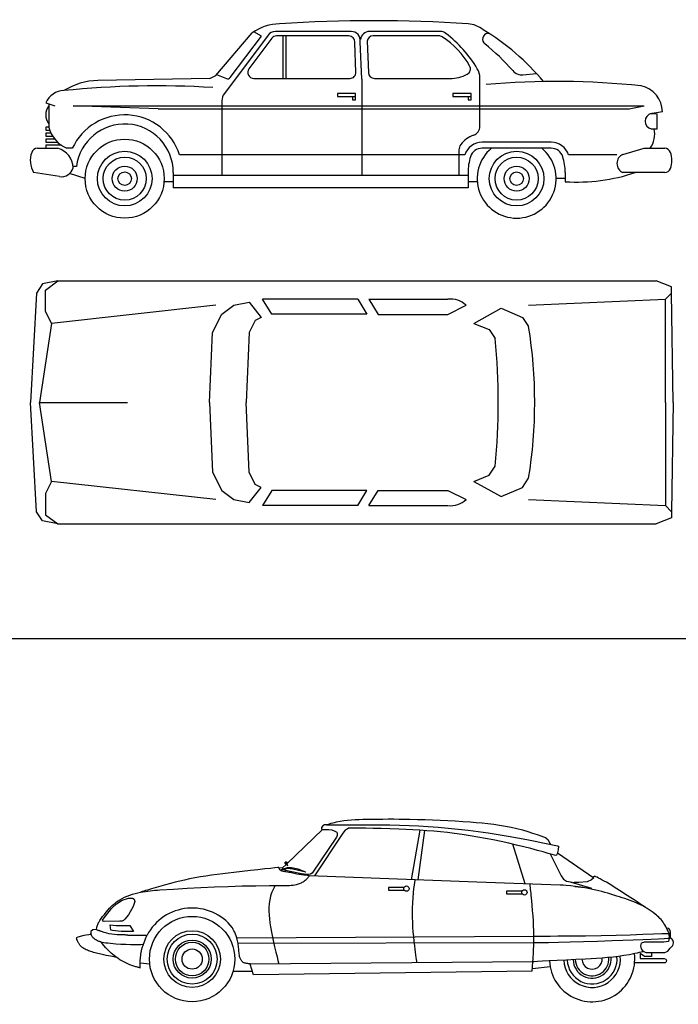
# Model space of a CAD drawing. Header units: millimetres. Extents: x 1343 to 64046, y 44602 to 77982.
# Tile 50 of 68: x 42150 to 47656, y 61485 to 69719. Entities that reach past the tile are written whole.
import ezdxf

# ---------------------------------------------------------------- set-up
doc = ezdxf.new("R2010")
doc.units = ezdxf.units.MM
doc.layers.add('L1', color=7, linetype='Continuous')

# ---------------------------------------------------------------- blocks, each defined once
blk = doc.blocks.new('A$C66155B21')
for p, q in [((1550.7, 1193.8), (1855.5, 1549.4)), ((1987.3, 1530.4), (1621.8, 1043.1)), ((1670.6, 1175.5), (1932.6, 1522.5)), ((2018.1, 1503.7), (1827.6, 1249.7)), ((1932.6, 1522.5), (1869.7, 1558.9)), ((2682.5, 1560.9), (2048.3, 1560.9)), ((2661.6, 1524), (2058.7, 1524)), ((2109.5, 1524), (2109.5, 1168.4)), ((2134.9, 1524), (2134.9, 1168.4)), ((3427.1, 1560.9), (2836.1, 1560.9)), ((3415.8, 1524), (2865.6, 1524)), ((3821.3, 1546.3), (3829.2, 1547.9)), ((2722.2, 1221.3), (2712, 1466.9)), ((2769.9, 1163), (2758.1, 1475.3)), ((2815.2, 1479.5), (2826.1, 1217.1)), ((1499.9, 1168.4), (564.5, 1151.2)), ((1499.9, 1168.4), (1550.7, 1193.8)), ((1556.8, 1200.9), (1640.9, 1167.2)), ((1868.2, 1168.4), (2671.5, 1168.4)), ((2769.9, 1163), (2769.9, 355.6)), ((2876.8, 1168.4), (3506.5, 1168.4)), ((3758.4, 766.7), (3758.4, 1171.2)), ((4118.2, 1198.6), (4232.4, 1209)), ((2566.7, 1041.4), (2566.7, 1016)), ((2719.1, 1041.4), (2566.7, 1041.4)), ((2566.7, 1016), (2719.1, 1016)), ((2693.7, 1016), (2693.7, 990.6)), ((2693.7, 990.6), (2719.1, 990.6)), ((2719.1, 990.6), (2719.1, 1041.4)), ((3684.3, 1041.4), (3531.9, 1041.4)), ((3531.9, 1041.4), (3531.9, 1016)), ((3531.9, 1016), (3684.3, 1016)), ((3658.9, 1016), (3658.9, 990.6)), ((3658.9, 990.6), (3684.3, 990.6)), ((3684.3, 990.6), (3684.3, 1041.4)), ((128.3, 965.2), (204.5, 939.8)), ((153.7, 952.7), (153.7, 762)), ((356.9, 939.8), (5132.1, 939.8)), ((1068.1, 914.4), (356.9, 939.8)), ((1068.1, 914.4), (5005.1, 914.4)), ((1601.5, 982.1), (1601.5, 355.6)), ((5005.1, 914.4), (5132.1, 939.8)), ((5284.5, 889), (5180.4, 873.4)), ((5190, 873.8), (5240.2, 871)), ((5240.8, 746.8), (5240.2, 871)), ((153.7, 762), (128.3, 762)), ((128.3, 762), (128.3, 736.6)), ((5190, 746.8), (5240.8, 746.8)), ((128.3, 736.6), (161.5, 736.6)), ((128.3, 711.2), (128.3, 685.8)), ((172.2, 711.2), (128.3, 711.2)), ((128.3, 685.8), (186.3, 685.8)), ((204.5, 660.4), (128.3, 660.4)), ((128.3, 660.4), (128.3, 635)), ((59.2, 584.2), (229.9, 584.2)), ((128.3, 635), (228.1, 635)), ((128.3, 609.6), (128.3, 584.2)), ((259.6, 609.6), (128.3, 609.6)), ((351, 584.2), (306.1, 584.2)), ((4354.1, 635), (3776.5, 635)), ((4354.1, 584.2), (3776.5, 584.2)), ((4954.3, 533.4), (5132.1, 584.2)), ((5132.1, 584.2), (5302.9, 584.2)), ((3631.5, 529.5), (1247.9, 529.5)), ((3582.7, 570.7), (3582.7, 355.6)), ((4903.5, 529.5), (4499.1, 529.5)), ((385.5, 432), (356.6, 432)), ((244.1, 347.6), (26.7, 381)), ((458.5, 330.2), (328.6, 373.5)), ((1195.1, 381), (1195.1, 254)), ((3658.9, 355.6), (1195.1, 355.6)), ((3658.9, 381), (3658.9, 254)), ((4471.7, 330.2), (4395.5, 330.2)), ((4471.7, 381), (4471.7, 304.8)), ((5302.9, 381), (4954.3, 381)), ((1195.1, 304.8), (1118.9, 304.8)), ((3658.9, 254), (1195.1, 254)), ((3736.1, 304.8), (3658.9, 304.8))]:
    blk.add_line(p, q)
for centre, radius in [((788.7, 330.2), 330.2), ((788.7, 330.2), 228.6), ((788.7, 330.2), 179.6), ((4065.3, 330.2), 228.6), ((4065.3, 330.2), 179.6), ((788.7, 330.2), 104.7), ((4065.3, 330.2), 104.7), ((788.7, 330.2), 56.8), ((4065.3, 330.2), 56.8)]:
    blk.add_circle(centre, radius)
for centre, radius, start, end in [((2871.5, -10515.6), 12166.7, 86.28936, 93.71064), ((2098.9, 1200.2), 425.7, 91.99249, 124.87741), ((3636, 1384.3), 242.4, 51.81172, 84.58546), ((2740.3, -156.6), 2022.7, 39.95053, 58.87172), ((2048.3, 1484.7), 76.2, 90, 143.1301), ((2058.7, 1473.2), 50.8, 90, 143.1301), ((2661.6, 1473.2), 50.8, 352.87498, 90), ((2682.5, 1484.7), 76.2, 352.87498, 90), ((2836.1, 1484.7), 76.2, 90, 172.87498), ((2865.6, 1473.2), 50.8, 90, 172.87498), ((3415.8, 1473.2), 50.8, 57.40503, 90), ((3427.1, 1484.7), 76.2, 52.28404, 90), ((3074.7, 939.8), 683.9, 29.10366, 57.40503), ((2817, 695.8), 1073.5, 31.06934, 52.28404), ((3831.3, 1496.5), 50.8, 101.30993, 231.39268), ((2701.7, 81.9), 1759.5, 40.87468, 51.39268), ((1868.2, 1219.2), 50.8, 143.1301, 270), ((3627.9, 1247.7), 50.8, 298.65699, 29.10366), ((3606, 1171.2), 152.4, 0, 31.06934), ((1650.4, 1190.8), 25.4, 248.19859, 322.94846), ((2671.5, 1219.2), 50.8, 270, 2.38594), ((2876.8, 1219.2), 50.8, 182.38594, 270), ((3515.6, 1453.2), 285, 268.17591, 298.65699), ((4109, 1299.8), 101.6, 220.87468, 275.19443), ((578.5, 585.2), 566.2, 91.41545, 121.72752), ((1058.3, -6529.4), 7635.9, 86.49356, 95.84472), ((4398.8, -5655.1), 6798.1, 84.02307, 94.95794), ((5057.4, 884.3), 227.2, 1.18038, 77.45806), ((285.5, 894.5), 172.4, 91.59649, 155.78364), ((1703.1, 982.1), 101.6, 143.1301, 180), ((255.3, 863.6), 127, 143.1301, 216.8699), ((788.7, 381), 482.6, 17.92021, 155.09894), ((5204.3, 810.3), 65.1, 102.74311, 257.25689), ((407.7, 825.5), 261.8, 194.03624, 247.16635), ((788.7, 381), 406.4, 0, 172.78659), ((3682.2, 766.7), 76.2, 288.37698, 0), ((5006.3, 704), 213.4, 325.85657, 11.56792), ((3776.5, 482.6), 223.1, 108.37698, 143.17017), ((59.2, 533.4), 50.8, 90, 160.73668), ((184, 417.1), 173.2, 0.9615, 74.63154), ((3658.9, 570.7), 76.2, 143.17017, 180), ((3776.5, 482.6), 152.4, 90, 162.07979), ((3776.5, 482.6), 101.6, 90, 162.07979), ((4065.3, 330.2), 330.2, 129.71514, 50.28486), ((4354.1, 482.6), 152.4, 17.92021, 90), ((4354.1, 482.6), 101.6, 17.92021, 90), ((5302.9, 533.4), 50.8, 19.26332, 90), ((204.5, 482.6), 204.8, 160.73668, 209.74488), ((4090.7, 381), 431.8, 162.07979, 180), ((4039.9, 381), 431.8, 0, 17.92021), ((4986.1, 457.2), 82.6, 112.61986, 247.38014), ((5157.5, 482.6), 204.8, 340.73668, 19.26332), ((259.5, 448), 101.6, 261.25384, 344.04781), ((5302.9, 431.8), 50.8, 270, 340.73668), ((4568.8, 1837.8), 1536.1, 266.37527, 288.48754)]:
    blk.add_arc(centre, radius, start, end)
blk = doc.blocks.new('A$C185203B4')
for p, q in [((101.6, 2006.6), (50.8, 1930.4)), ((228.6, 2032), (101.6, 2006.6)), ((127, 1955.8), (228.6, 2032)), ((228.6, 2032), (5232.4, 2032)), ((5359.4, 1981.2), (5232.4, 2032)), ((5359.4, 1930.4), (5359.4, 1981.2)), ((50.8, 1930.4), (0, 1016)), ((127, 1778), (127, 1955.8)), ((5308.6, 1879.6), (5359.4, 1930.4)), ((5372.5, 1016), (5359.4, 1930.4)), ((1549.4, 1828.8), (177.8, 1676.4)), ((1600.2, 1752.6), (1701.8, 1828.8)), ((1701.8, 1828.8), (1828.8, 1854.2)), ((1828.8, 1854.2), (1930.4, 1727.2)), ((2018, 1752.6), (1941.8, 1879.6)), ((2737.2, 1879.6), (1941.8, 1879.6)), ((2737.2, 1879.6), (2813.4, 1752.6)), ((2831, 1879.4), (2907.2, 1752.4)), ((2831, 1879.4), (3491.4, 1879.4)), ((3491.4, 1752.4), (3643.8, 1828.6)), ((4165.6, 1828.8), (5308.6, 1879.6)), ((5308.6, 1016), (5308.6, 1879.6)), ((177.8, 1676.4), (127, 1778)), ((1524, 1600.2), (1600.2, 1752.6)), ((2813.4, 1752.6), (2018, 1752.6)), ((2907.2, 1752.4), (3491.4, 1752.4)), ((3708.4, 1676.4), (3937, 1803.4)), ((3937, 1803.4), (4114.8, 1727.2)), ((177.8, 1676.4), (76.2, 1016)), ((1879.6, 1701.8), (1828.8, 1600.2)), ((1930.4, 1727.2), (1879.6, 1701.8)), ((3708.4, 1676.4), (3835.4, 1625.6)), ((4114.8, 1727.2), (4165.6, 1651)), ((1498.6, 1016), (1524, 1600.2)), ((1828.8, 1600.2), (1803.4, 1016)), ((3835.4, 1625.6), (3886.2, 1549.4)), ((50.8, 101.6), (0, 1016)), ((76.2, 1016), (812.8, 1016)), ((177.8, 355.6), (76.2, 1016)), ((1498.6, 1016), (1524, 431.8)), ((1828.8, 431.8), (1803.4, 1016)), ((5308.6, 1016), (5308.6, 152.4)), ((5372.5, 1016), (5359.4, 101.6)), ((1524, 431.8), (1600.2, 279.4)), ((1879.6, 330.2), (1828.8, 431.8)), ((3835.4, 406.4), (3886.2, 482.6)), ((177.8, 355.6), (127, 254)), ((1549.4, 203.2), (177.8, 355.6)), ((1930.4, 304.8), (1879.6, 330.2)), ((3708.4, 355.6), (3835.4, 406.4)), ((3708.4, 355.6), (3937, 228.6)), ((4114.8, 304.8), (4165.6, 381)), ((127, 254), (127, 76.2)), ((1600.2, 279.4), (1701.8, 203.2)), ((1828.8, 177.8), (1930.4, 304.8)), ((2018, 279.4), (1941.8, 152.4)), ((2813.4, 279.4), (2018, 279.4)), ((2737.2, 152.4), (2813.4, 279.4)), ((2831, 152.6), (2907.2, 279.6)), ((2907.2, 279.6), (3491.4, 279.6)), ((3491.4, 279.6), (3643.8, 203.4)), ((3937, 228.6), (4114.8, 304.8)), ((1701.8, 203.2), (1828.8, 177.8)), ((4165.6, 203.2), (5308.6, 152.4)), ((101.6, 25.4), (50.8, 101.6)), ((2737.2, 152.4), (1941.8, 152.4)), ((2831, 152.6), (3491.4, 152.6)), ((5308.6, 152.4), (5359.4, 101.6)), ((5359.4, 101.6), (5359.4, 50.8)), ((228.6, 0), (101.6, 25.4)), ((127, 76.2), (228.6, 0)), ((228.6, 0), (5232.4, 0)), ((5359.4, 50.8), (5232.4, 0))]:
    blk.add_line(p, q)
for centre, radius, start, end in [((3509.3, 1679.2), 200.9, 48.00172, 95.12839), ((222.3, 1016), 3994.2, 350.85216, 9.14784), ((-1701.8, 1016), 5613.4, 354.54738, 5.45262), ((3509.3, 352.8), 200.9, 264.87161, 311.99828)]:
    blk.add_arc(centre, radius, start, end)
blk = doc.blocks.new('A$C477A5805')
at = {"linetype": 'Continuous'}
for p, q in [((2093.9, 1481.1), (2099, 1482.8)), ((2099, 1482.8), (2107.1, 1485.3)), ((2107.1, 1485.3), (2117.6, 1488.5)), ((2117.6, 1488.5), (2130.1, 1492.1)), ((2130.1, 1492.1), (2144, 1496)), ((2144, 1496), (2159, 1499.8)), ((2159, 1499.8), (2174.6, 1503.5)), ((2174.6, 1503.5), (2205.7, 1509.6)), ((2205.7, 1509.6), (2236.9, 1514.5)), ((2236.9, 1514.5), (2268.4, 1518.3)), ((2268.4, 1518.3), (2299.9, 1521.1)), ((2299.9, 1521.1), (2331.6, 1523.2)), ((2331.6, 1523.2), (2363.3, 1524.7)), ((2363.3, 1524.7), (2395.1, 1525.7)), ((2395.1, 1525.7), (2426.8, 1526.4)), ((2426.8, 1526.4), (2472.1, 1527.2)), ((2472.1, 1527.2), (2517.4, 1527.8)), ((2517.4, 1527.8), (2562.7, 1528.2)), ((2562.7, 1528.2), (2608, 1528.4)), ((2608, 1528.4), (2653.3, 1528.3)), ((2653.3, 1528.3), (2698.6, 1528)), ((2698.6, 1528), (2743.9, 1527.3)), ((2743.9, 1527.3), (2789.2, 1526.4)), ((2789.2, 1526.4), (2852.3, 1524.8)), ((2852.3, 1524.8), (2915.4, 1522.9)), ((2915.4, 1522.9), (2978.5, 1520.7)), ((2978.5, 1520.7), (3041.6, 1518.2)), ((3041.6, 1518.2), (3104.7, 1515.3)), ((3104.7, 1515.3), (3167.7, 1511.9)), ((3167.7, 1511.9), (3230.7, 1508)), ((3230.7, 1508), (3293.7, 1503.5)), ((3293.7, 1503.5), (3342.9, 1499.5)), ((3342.9, 1499.5), (3392, 1495)), ((3392, 1495), (3441, 1489.9)), ((3441, 1489.9), (3489.9, 1483.9)), ((3489.9, 1483.9), (3538.7, 1476.9)), ((1759.9, 1153.8), (2057, 1440.1)), ((2228.3, 1411.1), (1990.3, 1052.4)), ((2049.2, 1458.5), (2048.5, 1446.5)), ((2048.5, 1446.5), (2057, 1440.1)), ((2060.5, 1470.5), (2049.2, 1458.5)), ((2057, 1440.1), (2110, 1439.4)), ((2074.7, 1479), (2060.5, 1470.5)), ((2092, 1480.5), (2074.7, 1479)), ((2092, 1480.5), (2093.9, 1481.1)), ((2092, 1480.5), (2096.8, 1480.5)), ((2096.8, 1480.5), (2110.2, 1480.5)), ((2110, 1439.4), (2134.8, 1438)), ((2110.2, 1480.5), (2131, 1480.5)), ((2131, 1480.5), (2158, 1480.5)), ((2134.8, 1438), (2156.8, 1430.2)), ((2156.8, 1430.2), (2176.6, 1418.2)), ((2158, 1480.5), (2189.9, 1480.5)), ((2176.6, 1418.2), (2179.4, 1406.8)), ((2179.4, 1406.8), (2179.4, 1389.8)), ((2189.9, 1480.5), (2225.5, 1480.5)), ((2225.5, 1480.5), (2263.7, 1480.5)), ((2248.1, 1433.7), (2228.3, 1411.1)), ((2263, 1444.3), (2248.1, 1433.7)), ((2276.4, 1451.4), (2263, 1444.3)), ((2263.7, 1480.5), (2303, 1480.5)), ((2293.8, 1453), (2276.4, 1451.4)), ((2302.9, 1452.9), (2293.8, 1453)), ((2328.5, 1452.7), (2302.9, 1452.9)), ((2303, 1480.5), (2382.8, 1480.6)), ((2368.3, 1452.2), (2328.5, 1452.7)), ((2420, 1451.4), (2368.3, 1452.2)), ((2382.8, 1480.6), (2462.5, 1480.5)), ((2481.1, 1450.2), (2420, 1451.4)), ((2462.5, 1480.5), (2542.2, 1480)), ((2549.3, 1448.6), (2481.1, 1450.2)), ((2542.2, 1480), (2622, 1479)), ((2622.2, 1446.5), (2549.3, 1448.6)), ((2622, 1479), (2701.7, 1477.3)), ((2697.5, 1443.8), (2622.2, 1446.5)), ((2755.5, 1441.3), (2697.5, 1443.8)), ((2701.7, 1477.3), (2781.3, 1474.8)), ((2813.6, 1438.3), (2755.5, 1441.3)), ((2781.3, 1474.8), (2861, 1471.4)), ((2803.1, 1020.4), (2875.4, 1434.5)), ((2871.6, 1434.8), (2813.6, 1438.3)), ((2858, 1018.2), (2912.8, 1431.9)), ((2861, 1471.4), (2940.5, 1466.8)), ((2929.5, 1430.6), (2871.6, 1434.8)), ((2987.4, 1425.9), (2929.5, 1430.6)), ((2940.5, 1466.8), (3024.7, 1460.6)), ((3045.3, 1420.4), (2987.4, 1425.9)), ((3024.7, 1460.6), (3108.7, 1453)), ((3103, 1414.1), (3045.3, 1420.4)), ((3160.7, 1407.1), (3103, 1414.1)), ((3108.7, 1453), (3192.6, 1444.3)), ((3226, 1398.2), (3160.7, 1407.1)), ((3192.6, 1444.3), (3276.4, 1434.3)), ((3276.4, 1434.3), (3360.1, 1423.3)), ((3360.1, 1423.3), (3443.6, 1411.2)), ((3443.6, 1411.2), (3527, 1398.1)), ((3538.7, 1476.9), (3587.2, 1468.8)), ((3587.2, 1468.8), (3635.5, 1459.4)), ((3635.5, 1459.4), (3683.6, 1448.4)), ((3683.6, 1448.4), (3729.6, 1436.3)), ((3729.6, 1436.3), (3773.9, 1423.4)), ((3773.9, 1423.4), (3815, 1410.4)), ((3815, 1410.4), (3851.6, 1398)), ((2175.2, 1375), (1971.3, 1074.8)), ((2179.4, 1389.8), (2175.2, 1375)), ((3291.2, 1388.4), (3226, 1398.2)), ((3356.2, 1377.6), (3291.2, 1388.4)), ((3421.1, 1365.9), (3356.2, 1377.6)), ((3485.8, 1353.4), (3421.1, 1365.9)), ((3550.4, 1340), (3485.8, 1353.4)), ((3527, 1398.1), (3610.2, 1384.2)), ((3614.8, 1325.8), (3550.4, 1340)), ((3610.2, 1384.2), (3689.2, 1370.2)), ((3679, 1310.8), (3614.8, 1325.8)), ((3752.4, 985.7), (3649.9, 1317.7)), ((3689.2, 1370.2), (3765.5, 1355.9)), ((3765.5, 1355.9), (3836.8, 1342)), ((3836.8, 1342), (3900.6, 1329.2)), ((3851.6, 1398), (3882.5, 1387.1)), ((3882.5, 1387.1), (3906.1, 1378.4)), ((3900.6, 1329.2), (3954.5, 1318.1)), ((3906.1, 1378.4), (3921.3, 1372.6)), ((3921.3, 1372.6), (3926.7, 1370.4)), ((3924.8, 1371.2), (3943.3, 1354.9)), ((3943.3, 1354.9), (3959.7, 1322.3)), ((3954.5, 1318.1), (3996, 1309.4)), ((3959.7, 1322.3), (3963.1, 1316.4)), ((3740, 1295.8), (3679, 1310.8)), ((3799, 1280.6), (3740, 1295.8)), ((3854.1, 1266), (3799, 1280.6)), ((3903.3, 1252.5), (3854.1, 1266)), ((3944.8, 1240.9), (3903.3, 1252.5)), ((3976.8, 1231.8), (3944.8, 1240.9)), ((3961.2, 1236.2), (3993.4, 1169.9)), ((3996, 1309.4), (4022.7, 1303.7)), ((4020.6, 1237.4), (4013, 1225.4)), ((4029.3, 1271.1), (4020.6, 1237.4)), ((4022.4, 1244.3), (4327.6, 1036)), ((4022.7, 1303.7), (4032.1, 1301.6)), ((4032.1, 1301.6), (4029.3, 1271.1)), ((1745, 1154.9), (1746.4, 1166.2)), ((1767.2, 1137.8), (1745, 1154.9)), ((1758.5, 1166.4), (1746.4, 1166.2)), ((1767.2, 1137.8), (1756.8, 1160.7)), ((1768.4, 1162), (1758.5, 1166.4)), ((3997.4, 1225.8), (3976.8, 1231.8)), ((3993.4, 1169.9), (4052.2, 1052.3)), ((4004.6, 1223.7), (3997.4, 1225.8)), ((4013, 1225.4), (4004.6, 1223.7)), ((1270.2, 1076), (1223.6, 1070.3)), ((1316.9, 1081.5), (1270.2, 1076)), ((1387, 1089.6), (1316.9, 1081.5)), ((1454.9, 1097.3), (1387, 1089.6)), ((1518.5, 1104.3), (1454.9, 1097.3)), ((1575.4, 1110.4), (1518.5, 1104.3)), ((1623.5, 1115.5), (1575.4, 1110.4)), ((1660.6, 1119.4), (1623.5, 1115.5)), ((1684.5, 1121.9), (1660.6, 1119.4)), ((1693, 1122.8), (1684.5, 1121.9)), ((1693.1, 1122.3), (1693, 1122.8)), ((1693.5, 1121), (1693.1, 1122.3)), ((1694.2, 1119.1), (1693.5, 1121)), ((1695.1, 1116.6), (1694.2, 1119.1)), ((1724.9, 1120.1), (1694.5, 1118)), ((1696.4, 1113.7), (1695.1, 1116.6)), ((1697.9, 1110.6), (1696.4, 1113.7)), ((1699.9, 1107.5), (1697.9, 1110.6)), ((1702.2, 1104.4), (1699.9, 1107.5)), ((1706.9, 1099.7), (1702.2, 1104.4)), ((1761.7, 1120.2), (1704.9, 1101.5)), ((1712.4, 1096), (1706.9, 1099.7)), ((1761.7, 1113.1), (1710.3, 1097.3)), ((1718.4, 1093.1), (1712.4, 1096)), ((1724.8, 1091), (1718.4, 1093.1)), ((1731.6, 1089.4), (1724.8, 1091)), ((1724.9, 1120.1), (1753.9, 1148)), ((1729.8, 1109.7), (1724.9, 1120.1)), ((1738.6, 1088.1), (1731.6, 1089.4)), ((1747.6, 1097.5), (1735.5, 1105)), ((1745.6, 1087.1), (1738.6, 1088.1)), ((1752.6, 1086.1), (1745.6, 1087.1)), ((1801.4, 1086.1), (1747.6, 1097.5)), ((1764.2, 1084.2), (1752.6, 1086.1)), ((1799.7, 1120.2), (1761.7, 1120.2)), ((1811.2, 1107.6), (1761.7, 1113.1)), ((1775.6, 1082), (1764.2, 1084.2)), ((1787.1, 1079.7), (1775.6, 1082)), ((1798.5, 1077.3), (1787.1, 1079.7)), ((1810, 1074.8), (1798.5, 1077.3)), ((1853.9, 1109.7), (1799.7, 1120.2)), ((1883.5, 1070.6), (1801.4, 1086.1)), ((1821.4, 1072.4), (1810, 1074.8)), ((1918.4, 1083.8), (1811.2, 1107.6)), ((1832.9, 1070), (1821.4, 1072.4)), ((1918.4, 1083.8), (1853.9, 1109.7)), ((1930.9, 1064.2), (1883.5, 1070.6)), ((1971.3, 1074.8), (1956.4, 1067)), ((786.3, 988.4), (746.8, 977.8)), ((825.9, 998.7), (786.3, 988.4)), ((865.6, 1008.5), (825.9, 998.7)), ((905.4, 1017.7), (865.6, 1008.5)), ((945.4, 1026.5), (905.4, 1017.7)), ((991.4, 1035.6), (945.4, 1026.5)), ((1037.6, 1043.9), (991.4, 1035.6)), ((1084, 1051.3), (1037.6, 1043.9)), ((1130.4, 1058.1), (1084, 1051.3)), ((1177, 1064.4), (1130.4, 1058.1)), ((1223.6, 1070.3), (1177, 1064.4)), ((1844.3, 1067.7), (1832.9, 1070)), ((1863.9, 1064.3), (1844.3, 1067.7)), ((1882.9, 1061.5), (1863.9, 1064.3)), ((1865.1, 988.1), (1873.3, 991.3)), ((1873.3, 991.3), (1881.3, 994.9)), ((1881.3, 994.9), (1889.1, 998.8)), ((1900.7, 1059.1), (1882.9, 1061.5)), ((1889.1, 998.8), (1896.6, 1003.3)), ((1896.6, 1003.3), (1904, 1008.1)), ((1916.7, 1057.2), (1900.7, 1059.1)), ((1904, 1008.1), (1913.6, 1015.5)), ((1913.6, 1015.5), (1922.4, 1023.2)), ((1930.2, 1055.7), (1916.7, 1057.2)), ((1922.4, 1023.2), (1930.2, 1030.9)), ((1940.7, 1054.7), (1930.2, 1055.7)), ((1930.2, 1030.9), (1936.9, 1038.1)), ((1956.4, 1067), (1930.9, 1064.2)), ((1936.9, 1038.1), (1942.3, 1044.4)), ((1947.5, 1054.2), (1940.7, 1054.7)), ((1942.3, 1044.4), (1946.4, 1049.4)), ((1946.4, 1049.4), (1949, 1052.8)), ((1949.8, 1054), (1947.5, 1054.2)), ((1949, 1052.8), (1949.8, 1054)), ((3348.7, 998.9), (1949.8, 1054)), ((2827.1, 999.1), (2823.8, 975.9)), ((2829.5, 1014.1), (2827.1, 999.1)), ((2830.4, 1019.3), (2829.5, 1014.1)), ((4045.9, 976), (3348.7, 998.9)), ((4052.2, 1052.3), (4074, 1025.1)), ((4074, 1025.1), (4096.8, 1007.7)), ((4096.8, 1007.7), (4162.1, 996.8)), ((4129.5, 1002.2), (4307, 949.4)), ((4200.2, 997.9), (4162.1, 996.8)), ((4269.9, 1003.3), (4200.2, 997.9)), ((4306.9, 1018.5), (4269.9, 1003.3)), ((4327.6, 1036), (4306.9, 1018.5)), ((4334.9, 1049.4), (4317.4, 1042.9)), ((4337.1, 1048.3), (4334.9, 1049.4)), ((4343.3, 1045.3), (4337.1, 1048.3)), ((4352.9, 1040.5), (4343.3, 1045.3)), ((4365.3, 1034.2), (4352.9, 1040.5)), ((4379.9, 1026.7), (4365.3, 1034.2)), ((4396.2, 1018.1), (4379.9, 1026.7)), ((4413.5, 1008.8), (4396.2, 1018.1)), ((4431.2, 998.9), (4413.5, 1008.8)), ((4453.5, 986), (4431.2, 998.9)), ((469.1, 899.3), (491.6, 905.8)), ((491.6, 905.8), (514.3, 911.5)), ((514.3, 911.5), (537.2, 916.4)), ((537.2, 916.4), (557, 920)), ((539.2, 917), (537.2, 916.4)), ((545, 918.8), (539.2, 917)), ((554.1, 921.5), (545, 918.8)), ((565.8, 925), (554.1, 921.5)), ((557, 920), (577, 923.2)), ((579.7, 929.2), (565.8, 925)), ((577, 923.2), (597, 925.9)), ((595.2, 933.8), (579.7, 929.2)), ((611.8, 938.8), (595.2, 933.8)), ((597, 925.9), (617.1, 928.1)), ((628.9, 943.9), (611.8, 938.8)), ((617.1, 928.1), (637.2, 930.1)), ((668.1, 955.5), (628.9, 943.9)), ((637.2, 930.1), (657.3, 931.8)), ((657.3, 931.8), (677.5, 933.3)), ((707.5, 966.8), (668.1, 955.5)), ((677.5, 933.3), (697.7, 934.7)), ((697.7, 934.7), (812.3, 942.1)), ((746.8, 977.8), (707.5, 966.8)), ((812.3, 942.1), (926.9, 948.9)), ((926.9, 948.9), (1041.5, 955)), ((1041.5, 955), (1156.1, 960.3)), ((1156.1, 960.3), (1270.8, 964.7)), ((1270.8, 964.7), (1385.5, 968.1)), ((1385.5, 968.1), (1500.2, 970.3)), ((1500.2, 970.3), (1615, 971.4)), ((1615, 971.4), (1628.8, 971.4)), ((1628.8, 971.4), (1642.5, 971.4)), ((1635.6, 917), (1629.6, 901.1)), ((1641.7, 931.8), (1635.6, 917)), ((1647.6, 944.9), (1641.7, 931.8)), ((1642.5, 971.4), (1656.3, 971.4)), ((1652.8, 955.8), (1647.6, 944.9)), ((1657, 964.2), (1652.8, 955.8)), ((1656.3, 971.4), (1670.1, 971.4)), ((1659.8, 969.5), (1657, 964.2)), ((1660.9, 971.4), (1659.8, 969.5)), ((1670.1, 971.4), (1683.8, 971.4)), ((1683.8, 971.4), (1697.6, 971.3)), ((1697.6, 971.3), (1711.3, 971.4)), ((1711.3, 971.4), (1725.1, 971.4)), ((1725.1, 971.4), (1739.5, 971.5)), ((1739.5, 971.5), (1754, 971.7)), ((1754, 971.7), (1768.4, 972.1)), ((1768.4, 972.1), (1782.8, 972.8)), ((1782.8, 972.8), (1797.2, 973.9)), ((1797.2, 973.9), (1811.5, 975.5)), ((1811.5, 975.5), (1825.7, 977.7)), ((1825.7, 977.7), (1839.8, 980.6)), ((1839.8, 980.6), (1848.3, 982.8)), ((1848.3, 982.8), (1856.8, 985.2)), ((1856.8, 985.2), (1865.1, 988.1)), ((2739.9, 956.5), (2610.6, 956.5)), ((2610.6, 956.5), (2610.6, 933.3)), ((2610.6, 933.3), (2741, 933.3)), ((2815.8, 910.2), (2812.1, 870.3)), ((2819.9, 945.8), (2815.8, 910.2)), ((2823.8, 975.9), (2819.9, 945.8)), ((3726.5, 925.2), (3597.2, 925.2)), ((3597.2, 925.2), (3597.2, 902)), ((3793.8, 982.2), (3793.6, 984.3)), ((3794.4, 976.1), (3793.8, 982.2)), ((3795.3, 966.7), (3794.4, 976.1)), ((3796.5, 954.5), (3795.3, 966.7)), ((3797.9, 940), (3796.5, 954.5)), ((3799.5, 923.9), (3797.9, 940)), ((3801.1, 906.7), (3799.5, 923.9)), ((3802.8, 888.9), (3801.1, 906.7)), ((4052.1, 975.6), (4045.9, 976)), ((4069.4, 974.3), (4052.1, 975.6)), ((4096.3, 971.9), (4069.4, 974.3)), ((4131.1, 968.4), (4096.3, 971.9)), ((4172.2, 963.5), (4131.1, 968.4)), ((4168.5, 963.9), (4307, 949.4)), ((4217.9, 957.1), (4172.2, 963.5)), ((4266.5, 949.1), (4217.9, 957.1)), ((4316.5, 939.3), (4266.5, 949.1)), ((4342, 933.6), (4316.5, 939.3)), ((4367.4, 927.4), (4342, 933.6)), ((4392.8, 920.9), (4367.4, 927.4)), ((4418, 914), (4392.8, 920.9)), ((4443.1, 906.8), (4418, 914)), ((4468.2, 899.4), (4443.1, 906.8)), ((4475.5, 972.7), (4453.5, 986)), ((4497.4, 959.1), (4475.5, 972.7)), ((4519.2, 945.3), (4497.4, 959.1)), ((4540.8, 931.2), (4519.2, 945.3)), ((4562.4, 917.1), (4540.8, 931.2)), ((4583.9, 903), (4562.4, 917.1)), ((311.8, 814.4), (324, 824.6)), ((324, 824.6), (336.5, 834.3)), ((335.3, 818), (383.3, 850.5)), ((336.5, 834.3), (349.5, 843.5)), ((349.5, 843.5), (362.9, 852.2)), ((362.9, 852.2), (383.1, 863.8)), ((383.1, 863.8), (403.9, 874.2)), ((383.3, 850.5), (437.4, 866.1)), ((403.9, 874.2), (425.2, 883.6)), ((425.2, 883.6), (447, 891.9)), ((437.4, 866.1), (468.7, 867.3)), ((447, 891.9), (469.1, 899.3)), ((468.7, 867.3), (484.3, 858.9)), ((489.1, 837.2), (475.9, 795.2)), ((484.3, 858.9), (489.1, 837.2)), ((1616.6, 852.9), (1611.8, 821.2)), ((1624.2, 884.3), (1616.6, 852.9)), ((1629.6, 901.1), (1624.2, 884.3)), ((2809.2, 827.6), (2807.5, 783.4)), ((2812.1, 870.3), (2809.2, 827.6)), ((3597.2, 902), (3727.6, 902)), ((3806.8, 846.5), (3802.8, 888.9)), ((3810.7, 804.1), (3806.8, 846.5)), ((4493.3, 891.9), (4468.2, 899.4)), ((4518.3, 884.3), (4493.3, 891.9)), ((4541.1, 877.3), (4518.3, 884.3)), ((4563.8, 870.1), (4541.1, 877.3)), ((4586.4, 862.7), (4563.8, 870.1)), ((4605.5, 888.9), (4583.9, 903)), ((4608.9, 855), (4586.4, 862.7)), ((4634.4, 870), (4605.5, 888.9)), ((4631.2, 847), (4608.9, 855)), ((4653.4, 838.5), (4631.2, 847)), ((4662.4, 851.7), (4634.4, 870)), ((4675.4, 829.6), (4653.4, 838.5)), ((4688.5, 834.5), (4662.4, 851.7)), ((4697.2, 820.1), (4675.4, 829.6)), ((4712, 819.2), (4688.5, 834.5)), ((223.5, 691.8), (294.4, 779.6)), ((234.3, 730.8), (249.8, 750.2)), ((249.8, 750.2), (266.6, 769.6)), ((266.6, 769.6), (277.4, 781.3)), ((277.4, 781.3), (288.5, 792.7)), ((288.5, 792.7), (300, 803.8)), ((294.4, 779.6), (335.3, 818)), ((300, 803.8), (311.8, 814.4)), ((475.9, 795.2), (435, 726.7)), ((1611.8, 821.2), (1609.6, 789.1)), ((1609.6, 789.1), (1609.6, 756.9)), ((1609.6, 756.9), (1611.4, 724.5)), ((2807.5, 783.4), (2807.2, 743.7)), ((2807.2, 743.7), (2807.8, 704.1)), ((3814.5, 761.7), (3810.7, 804.1)), ((3817.9, 719.3), (3814.5, 761.7)), ((4716.1, 811.1), (4697.2, 820.1)), ((4731.8, 806.2), (4712, 819.2)), ((4734.8, 801.6), (4716.1, 811.1)), ((4747, 796.2), (4731.8, 806.2)), ((4753.1, 791.6), (4734.8, 801.6)), ((4756.9, 789.7), (4747, 796.2)), ((4771.1, 781), (4753.1, 791.6)), ((4760.3, 787.4), (4756.9, 789.7)), ((4788.7, 769.8), (4771.1, 781)), ((4806, 758.1), (4788.7, 769.8)), ((4822.9, 745.8), (4806, 758.1)), ((4839.4, 732.9), (4822.9, 745.8)), ((184, 659.5), (169.4, 619.7)), ((184, 659.5), (185.7, 662.2)), ((185.7, 662.2), (190.4, 669.5)), ((190.4, 669.5), (198, 680.8)), ((198, 680.8), (208.1, 695.3)), ((208.1, 695.3), (220.2, 712.2)), ((219.9, 681), (223.5, 691.8)), ((224.7, 673.8), (219.9, 681)), ((220.2, 712.2), (234.3, 730.8)), ((231.9, 670.2), (224.7, 673.8)), ((365.1, 672.6), (231.9, 670.2)), ((382.8, 675.1), (365.1, 672.6)), ((395.4, 679.8), (382.8, 675.1)), ((406.2, 689.4), (395.4, 679.8)), ((435, 726.7), (406.2, 689.4)), ((1611.4, 724.5), (1614.7, 692.1)), ((1614.7, 692.1), (1619.1, 659.7)), ((1619.1, 659.7), (1624.2, 627.4)), ((2807.8, 704.1), (2809.2, 664.5)), ((2809.2, 664.5), (2811.4, 624.9)), ((3820.8, 676.9), (3817.9, 719.3)), ((3823.2, 634.4), (3820.8, 676.9)), ((4849.7, 724.3), (4839.4, 732.9)), ((4859.8, 715.4), (4849.7, 724.3)), ((4869.6, 706.2), (4859.8, 715.4)), ((4879.1, 696.7), (4869.6, 706.2)), ((4888.2, 686.8), (4879.1, 696.7)), ((4896.9, 676.5), (4888.2, 686.8)), ((4905.1, 665.9), (4896.9, 676.5)), ((4912.8, 654.9), (4905.1, 665.9)), ((122.6, 586.1), (121.4, 570.5)), ((137, 600.5), (122.6, 586.1)), ((167, 605.3), (137, 600.5)), ((169.4, 619.7), (167, 605.3)), ((167, 605.3), (188.6, 595.3)), ((189.1, 595.1), (188.6, 595.3)), ((190.5, 594.5), (189.1, 595.1)), ((192.8, 593.5), (190.5, 594.5)), ((195.7, 592.3), (192.8, 593.5)), ((199.2, 590.9), (195.7, 592.3)), ((203, 589.4), (199.2, 590.9)), ((207.2, 587.8), (203, 589.4)), ((211.5, 586.1), (207.2, 587.8)), ((232.5, 579.2), (211.5, 586.1)), ((253.8, 573.4), (232.5, 579.2)), ((288.4, 598.1), (282.4, 643.8)), ((282.4, 643.8), (334.1, 639)), ((302.8, 594.5), (288.4, 598.1)), ((373.7, 588.5), (302.8, 594.5)), ((334.1, 639), (447, 637.8)), ((478.3, 587.3), (373.7, 588.5)), ((447, 637.8), (478.3, 587.3)), ((1305.1, 618.3), (1304, 620.1)), ((1308, 612.9), (1305.1, 618.3)), ((1312.4, 604.6), (1308, 612.9)), ((1317.9, 593.7), (1312.4, 604.6)), ((1323.9, 580.7), (1317.9, 593.7)), ((1330.2, 565.9), (1323.9, 580.7)), ((1624.2, 627.4), (1634.6, 569.1)), ((2811.4, 624.9), (2814.2, 585.3)), ((2814.2, 585.3), (2817.6, 545.8)), ((3824.9, 592), (3823.2, 634.4)), ((3825.8, 549.4), (3824.9, 592)), ((4920.9, 642), (4912.8, 654.9)), ((4928.1, 629), (4920.9, 642)), ((4934.4, 616.7), (4928.1, 629)), ((4939.7, 605.4), (4934.4, 616.7)), ((4954.4, 611.9), (4934.6, 616.2)), ((4943.9, 595.8), (4939.7, 605.4)), ((4946.9, 588.2), (4943.9, 595.8)), ((4948.8, 583.3), (4946.9, 588.2)), ((4949.5, 581.6), (4948.8, 583.3)), ((4949.5, 581.6), (4954.4, 571.8)), ((4961.8, 601.5), (4954.4, 611.9)), ((4966.2, 580.7), (4961.8, 601.5)), ((4966.2, 531), (4966.2, 580.7)), ((12, 540.4), (0, 534.4)), ((0, 534.4), (3.6, 522.4)), ((3.7, 522.3), (3.6, 522.4)), ((3.8, 522), (3.7, 522.3)), ((4.1, 521.5), (3.8, 522)), ((4.4, 520.9), (4.1, 521.5)), ((4.7, 520.2), (4.4, 520.9)), ((5.1, 519.4), (4.7, 520.2)), ((5.6, 518.5), (5.1, 519.4)), ((6, 517.6), (5.6, 518.5)), ((8, 513.4), (6, 517.6)), ((10, 509.1), (8, 513.4)), ((12, 504.8), (10, 509.1)), ((63.7, 554.9), (12, 540.4)), ((14, 500.5), (12, 504.8)), ((16, 496.3), (14, 500.5)), ((18.1, 492.1), (16, 496.3)), ((123.7, 563.7), (63.7, 554.9)), ((121.5, 569.9), (121.4, 570.5)), ((122.1, 568.3), (121.5, 569.9)), ((122.9, 565.8), (122.1, 568.3)), ((124.1, 562.6), (122.9, 565.8)), ((125.6, 558.9), (124.1, 562.6)), ((127.5, 554.9), (125.6, 558.9)), ((129.7, 550.7), (127.5, 554.9)), ((132.2, 546.4), (129.7, 550.7)), ((135.8, 541.3), (132.2, 546.4)), ((139.7, 536.6), (135.8, 541.3)), ((144, 532.1), (139.7, 536.6)), ((148.7, 527.9), (144, 532.1)), ((153.5, 524), (148.7, 527.9)), ((158.7, 520.4), (153.5, 524)), ((164, 517.1), (158.7, 520.4)), ((169.4, 514), (164, 517.1)), ((176.2, 510.6), (169.4, 514)), ((182.8, 507.6), (176.2, 510.6)), ((189.1, 505), (182.8, 507.6)), ((194.9, 502.9), (189.1, 505)), ((199.8, 501.2), (194.9, 502.9)), ((203.6, 500), (199.8, 501.2)), ((206.1, 499.2), (203.6, 500)), ((206.9, 499), (206.1, 499.2)), ((206.9, 499), (209.7, 498.6)), ((209.7, 495.4), (206.9, 499)), ((209.7, 498.6), (217.5, 497.5)), ((217.7, 485.5), (209.7, 495.4)), ((217.5, 497.5), (229.7, 495.9)), ((229.7, 495.9), (245.6, 494)), ((275.4, 568.9), (253.8, 573.4)), ((297.3, 565.3), (275.4, 568.9)), ((319.3, 562.7), (297.3, 565.3)), ((341.4, 560.7), (319.3, 562.7)), ((363.6, 559.4), (341.4, 560.7)), ((385.8, 558.6), (363.6, 559.4)), ((391.6, 558.5), (385.8, 558.6)), ((397.3, 558.4), (391.6, 558.5)), ((403, 558.3), (397.3, 558.4)), ((408.7, 558.2), (403, 558.3)), ((414.4, 558.1), (408.7, 558.2)), ((420.1, 558.1), (414.4, 558.1)), ((425.7, 558.1), (420.1, 558.1)), ((431.3, 558.1), (425.7, 558.1)), ((431.3, 558.1), (592.1, 558.1)), ((559.2, 474.2), (566.9, 496.6)), ((566.9, 496.6), (574.4, 516.5)), ((574.4, 516.5), (581.1, 533.2)), ((581.1, 533.2), (586.6, 546)), ((586.6, 546), (590.2, 554.2)), ((590.2, 554.2), (591.6, 557.1)), ((1336.3, 549.9), (1330.2, 565.9)), ((1341.8, 533.1), (1336.3, 549.9)), ((1341.8, 533.1), (3825.8, 549.4)), ((1344.9, 521.9), (1341.8, 533.1)), ((1347.7, 510.5), (1344.9, 521.9)), ((1350, 499.1), (1347.7, 510.5)), ((1352.1, 487.6), (1350, 499.1)), ((1351.7, 490.3), (3825.4, 494.5)), ((1634.6, 569.1), (1646, 512.9)), ((1646, 512.9), (1657.5, 460.5)), ((2817.6, 545.8), (2821.5, 506.3)), ((2821.5, 506.3), (2825.9, 466.9)), ((3824.8, 470.2), (3825.7, 509.2)), ((3825.4, 494.5), (3840.1, 494.7)), ((3825.7, 509.2), (3825.8, 549.4)), ((3825.8, 549.4), (3835.5, 549.4)), ((3835.5, 549.4), (3862.9, 549.5)), ((3840.1, 494.7), (3881.6, 495.4)), ((3862.9, 549.5), (3905.5, 549.6)), ((3881.6, 495.4), (3946.1, 496.6)), ((3905.5, 549.6), (3960.8, 549.8)), ((3946.1, 496.6), (4029.7, 498.3)), ((3960.8, 549.8), (4026.2, 550.1)), ((4026.2, 550.1), (4099.1, 550.7)), ((4029.7, 498.3), (4128.7, 500.6)), ((4099.1, 550.7), (4177.2, 551.4)), ((4128.7, 500.6), (4239.1, 503.4)), ((4177.2, 551.4), (4257.8, 552.5)), ((4239.1, 503.4), (4357.2, 506.8)), ((4257.8, 552.5), (4387.7, 554.8)), ((4357.2, 506.8), (4479.1, 510.9)), ((4387.7, 554.8), (4513.6, 557.7)), ((4479.1, 510.9), (4568, 514.2)), ((4513.6, 557.7), (4631.3, 560.9)), ((4568, 514.2), (4654.2, 517.8)), ((4631.3, 560.9), (4736.7, 564.1)), ((4654.2, 517.8), (4734.7, 521.2)), ((4723.3, 490.5), (4732.1, 496.7)), ((4732.1, 496.7), (4743.4, 499)), ((4734.7, 521.2), (4806.9, 524.5)), ((4736.7, 564.1), (4825.8, 567.1)), ((4912.8, 499), (4743.4, 499)), ((4806.9, 524.5), (4867.9, 527.4)), ((4825.8, 567.1), (4894.5, 569.5)), ((4867.9, 527.4), (4914.9, 529.6)), ((4894.5, 569.5), (4938.7, 571.2)), ((4951.4, 505), (4912.8, 499)), ((4914.9, 529.6), (4945.1, 531.2)), ((4938.7, 571.2), (4954.4, 571.8)), ((4945.1, 531.2), (4955.8, 531.7)), ((4955.8, 531.7), (4951.4, 505)), ((4954.4, 571.8), (4955.8, 531.7)), ((4976.6, 530.2), (4955.8, 531.7)), ((4990, 510.9), (4976.6, 530.2)), ((4991.5, 491.6), (4990, 510.9)), ((20.4, 488), (18.1, 492.1)), ((22.8, 484), (20.4, 488)), ((26.1, 479.1), (22.8, 484)), ((29.6, 474.4), (26.1, 479.1)), ((33.4, 469.9), (29.6, 474.4)), ((37.4, 465.5), (33.4, 469.9)), ((41.6, 461.4), (37.4, 465.5)), ((46, 457.5), (41.6, 461.4)), ((50.5, 453.8), (46, 457.5)), ((55.3, 450.3), (50.5, 453.8)), ((64.1, 444.6), (55.3, 450.3)), ((73.2, 439.4), (64.1, 444.6)), ((82.6, 434.7), (73.2, 439.4)), ((92.2, 430.5), (82.6, 434.7)), ((102, 426.6), (92.2, 430.5)), ((112, 423.1), (102, 426.6)), ((122.1, 419.8), (112, 423.1)), ((132.2, 416.7), (122.1, 419.8)), ((144.4, 413.1), (132.2, 416.7)), ((156.6, 409.6), (144.4, 413.1)), ((230.4, 470.4), (217.7, 485.5)), ((247.5, 451.5), (230.4, 470.4)), ((245.6, 494), (264.3, 491.7)), ((268.3, 429.9), (247.5, 451.5)), ((264.3, 491.7), (285.2, 489.5)), ((292.5, 406.9), (268.3, 429.9)), ((285.2, 489.5), (307.6, 487.2)), ((307.6, 487.2), (330.8, 485.2)), ((330.8, 485.2), (373.5, 482.4)), ((373.5, 482.4), (414.8, 480.7)), ((414.8, 480.7), (453.6, 479.8)), ((453.6, 479.8), (488.3, 479.6)), ((488.3, 479.6), (517.7, 479.7)), ((517.7, 479.7), (540.3, 480.1)), ((540.3, 480.1), (554.9, 480.5)), ((540.3, 399.2), (542.7, 411.9)), ((542.7, 411.9), (545.4, 424.6)), ((545.4, 424.6), (551.9, 450)), ((551.9, 450), (559.2, 474.2)), ((554.9, 480.5), (560.1, 480.6)), ((560.1, 480.6), (561.3, 480.5)), ((1353.9, 476.1), (1352.1, 487.6)), ((1355.4, 464.5), (1353.9, 476.1)), ((1356.6, 452.9), (1355.4, 464.5)), ((1357.6, 441.3), (1356.6, 452.9)), ((1358.5, 430.8), (1357.6, 441.3)), ((1359.3, 420.2), (1358.5, 430.8)), ((1360.3, 409.7), (1359.3, 420.2)), ((1657.5, 460.5), (1668.4, 413.6)), ((1668.4, 413.6), (1678.1, 374.2)), ((2825.9, 466.9), (2829, 440.6)), ((2829, 440.6), (2832.1, 415.2)), ((2832.1, 415.2), (2835.2, 391.5)), ((3821.6, 401.2), (3823.3, 433.8)), ((3823.3, 433.8), (3824.8, 470.2)), ((4721.2, 415.4), (4706, 411.6)), ((4723.3, 490.5), (4716.7, 467.8)), ((4716.7, 467.8), (4721.2, 441.1)), ((4721.2, 441.1), (4730.1, 430.7)), ((4732.9, 418.3), (4721.2, 415.4)), ((4730.1, 430.7), (4743.1, 421)), ((4740.4, 420.3), (4732.9, 418.3)), ((4743.1, 421), (4740.4, 420.3)), ((4743.1, 421), (4759.8, 411.4)), ((4920.2, 411.4), (4944, 423.3)), ((4944, 423.3), (4964.8, 447)), ((4964.8, 447), (4985.5, 470.8)), ((4985.5, 470.8), (4991.5, 491.6)), ((168.9, 406.3), (156.6, 409.6)), ((181.2, 403), (168.9, 406.3)), ((193.5, 399.9), (181.2, 403)), ((205.9, 396.9), (193.5, 399.9)), ((218.3, 394.1), (205.9, 396.9)), ((230.7, 391.4), (218.3, 394.1)), ((250, 387.5), (230.7, 391.4)), ((268.7, 383.8), (250, 387.5)), ((286.2, 380.6), (268.7, 383.8)), ((301.9, 377.7), (286.2, 380.6)), ((319.6, 383.6), (292.5, 406.9)), ((315.1, 375.4), (301.9, 377.7)), ((325.4, 373.6), (315.1, 375.4)), ((349.1, 361.4), (319.6, 383.6)), ((332, 372.5), (325.4, 373.6)), ((334.3, 372.1), (332, 372.5)), ((364.6, 351.1), (349.1, 361.4)), ((380.4, 341.5), (364.6, 351.1)), ((396.6, 332.5), (380.4, 341.5)), ((413.1, 324.1), (396.6, 332.5)), ((533.8, 321.8), (534, 334.8)), ((534, 334.8), (534.6, 347.7)), ((534.6, 347.7), (535.5, 360.6)), ((535.5, 360.6), (536.7, 373.5)), ((536.7, 373.5), (538.3, 386.4)), ((538.3, 386.4), (540.3, 399.2)), ((1361.6, 399.3), (1360.3, 409.7)), ((1363.2, 389), (1361.6, 399.3)), ((1365.4, 378.8), (1363.2, 389)), ((1368.3, 368.8), (1365.4, 378.8)), ((1371.9, 359), (1368.3, 368.8)), ((1374.2, 353.8), (1371.9, 359)), ((1376.9, 348.8), (1374.2, 353.8)), ((1379.9, 344.1), (1376.9, 348.8)), ((1383.3, 339.6), (1379.9, 344.1)), ((1387, 335.5), (1383.3, 339.6)), ((1391, 331.8), (1387, 335.5)), ((1395.5, 328.5), (1391, 331.8)), ((3816.6, 333.9), (1454.5, 315.5)), ((1678.1, 374.2), (1686, 343.8)), ((1686, 343.8), (1691.2, 324.3)), ((2835.2, 391.5), (2838.1, 370.2)), ((2838.1, 370.2), (2840.5, 352.2)), ((2840.5, 352.2), (2842.5, 338.4)), ((2842.5, 338.4), (2843.8, 329.5)), ((2843.8, 329.5), (2844.2, 326.3)), ((3812, 255.9), (3816.6, 333.9)), ((3816.6, 333.9), (3817, 338.7)), ((3826.5, 334.4), (3816.6, 333.9)), ((3817, 338.7), (3818.2, 352.4)), ((3818.2, 352.4), (3819.8, 373.6)), ((3819.8, 373.6), (3821.6, 401.2)), ((3854.4, 335.8), (3826.5, 334.4)), ((3897.9, 338), (3854.4, 335.8)), ((3954.2, 340.9), (3897.9, 338)), ((4020.8, 344.3), (3954.2, 340.9)), ((4095.2, 348.2), (4020.8, 344.3)), ((4174.8, 352.4), (4095.2, 348.2)), ((4256.9, 356.8), (4174.8, 352.4)), ((4303, 359.4), (4256.9, 356.8)), ((4349.1, 362.1), (4303, 359.4)), ((4395.1, 365.2), (4349.1, 362.1)), ((4441.1, 369), (4395.1, 365.2)), ((4487, 373.5), (4441.1, 369)), ((4532.8, 378.9), (4487, 373.5)), ((4578.4, 385.6), (4532.8, 378.9)), ((4623.8, 393.5), (4578.4, 385.6)), ((4646.2, 398), (4623.8, 393.5)), ((4667.8, 402.7), (4646.2, 398)), ((4688, 407.3), (4667.8, 402.7)), ((4706, 411.6), (4688, 407.3)), ((4749.4, 378.7), (4713.7, 404)), ((4713.7, 404), (4713.7, 362.4)), ((4713.7, 362.4), (4915.7, 362.4)), ((4808.8, 378.7), (4749.4, 378.7)), ((4759.8, 411.4), (4920.2, 411.4)), ((4808.8, 411.4), (4808.8, 378.7)), ((4915.7, 362.4), (4929.1, 356.4)), ((4932.1, 334.2), (4921.7, 325.2)), ((4929.1, 356.4), (4935, 344.6)), ((4935, 344.6), (4932.1, 334.2)), ((430, 316.4), (413.1, 324.1)), ((447.1, 309.4), (430, 316.4)), ((464.5, 303), (447.1, 309.4)), ((482.1, 297.2), (464.5, 303)), ((489.3, 295), (482.1, 297.2)), ((496.4, 293), (489.3, 295)), ((503.4, 291.1), (496.4, 293)), ((510.3, 289.4), (503.4, 291.1)), ((517, 287.7), (510.3, 289.4)), ((523.4, 286.2), (517, 287.7)), ((529.5, 284.9), (523.4, 286.2)), ((535.2, 283.6), (529.5, 284.9)), ((614.1, 313.6), (533.8, 321.8)), ((533.9, 314.7), (533.8, 321.8)), ((534, 307.8), (533.9, 314.7)), ((534.2, 301.3), (534, 307.8)), ((534.5, 295.6), (534.2, 301.3)), ((534.7, 290.7), (534.5, 295.6)), ((535, 286.9), (534.7, 290.7)), ((535.1, 284.5), (535, 286.9)), ((535.2, 283.6), (535.1, 284.5)), ((1473.7, 251.6), (1309.2, 251.6)), ((1400.4, 325.8), (1395.5, 328.5)), ((1403.9, 324.3), (1400.4, 325.8)), ((1407.5, 323.1), (1403.9, 324.3)), ((1411.3, 322.2), (1407.5, 323.1)), ((1415, 321.5), (1411.3, 322.2)), ((1418.9, 320.9), (1415, 321.5)), ((1422.7, 320.4), (1418.9, 320.9)), ((1426.6, 319.9), (1422.7, 320.4)), ((1430.4, 319.5), (1426.6, 319.9)), ((1434.9, 318.8), (1430.4, 319.5)), ((1439.3, 318.2), (1434.9, 318.8)), ((1443.4, 317.5), (1439.3, 318.2)), ((1447, 316.9), (1443.4, 317.5)), ((1450.1, 316.4), (1447, 316.9)), ((1452.4, 315.9), (1450.1, 316.4)), ((1453.9, 315.6), (1452.4, 315.9)), ((1454.5, 315.5), (1453.9, 315.6)), ((1482, 223.8), (1454.5, 315.5)), ((3812, 255.9), (1482, 223.8)), ((1691.2, 324.3), (1693, 317.4)), ((3960.9, 293), (3813.1, 274.2)), ((4921.7, 325.2), (4667.3, 325.2))]:
    blk.add_line(p, q, dxfattribs=at)
for centre, radius in [((2759.4, 945.8), 22.3), ((3746, 914.5), 22.3), ((968.3, 356.8), 356.8), ((968.3, 356.8), 237), ((968.3, 356.8), 208.5), ((968.3, 356.8), 159), ((968.3, 356.8), 140.4), ((968.3, 356.8), 84.6)]:
    blk.add_circle(centre, radius, dxfattribs=at)
for centre, radius, start, end in [((968.3, 356.8), 426.7, 38.10957, 152.11202), ((4311.9, 356.8), 356.8, 182.54901, 7.31149), ((4311.9, 356.8), 237, 182.33672, 5.85044), ((4311.9, 356.8), 208.5, 182.24582, 5.62284), ((4311.9, 356.8), 159, 182.00413, 5.38469), ((4311.9, 356.8), 140.4, 181.86729, 5.36624), ((4311.9, 356.8), 84.6, 181.07901, 5.77122)]:
    blk.add_arc(centre, radius, start, end, dxfattribs=at)
blk = doc.blocks.new('FORMAT')
at = {"layer": 'L1', "color": 155, "true_color": 0x546d8e}
blk.add_line((64045.9, 64541), (3580.5, 64541), dxfattribs=at)

msp = doc.modelspace()

# ---------------------------------------------------------------- block references
for name, p in [('A$C66155B21', (42239.3, 68059.4)), ('A$C185203B4', (42239.3, 65502.5)), ('A$C477A5805', (42623.6, 61506.2))]:
    msp.add_blockref(name, p)
at = {"layer": 'L1'}
msp.add_blockref('FORMAT', (0, 0), dxfattribs=at)

doc.saveas('drawing.dxf')
